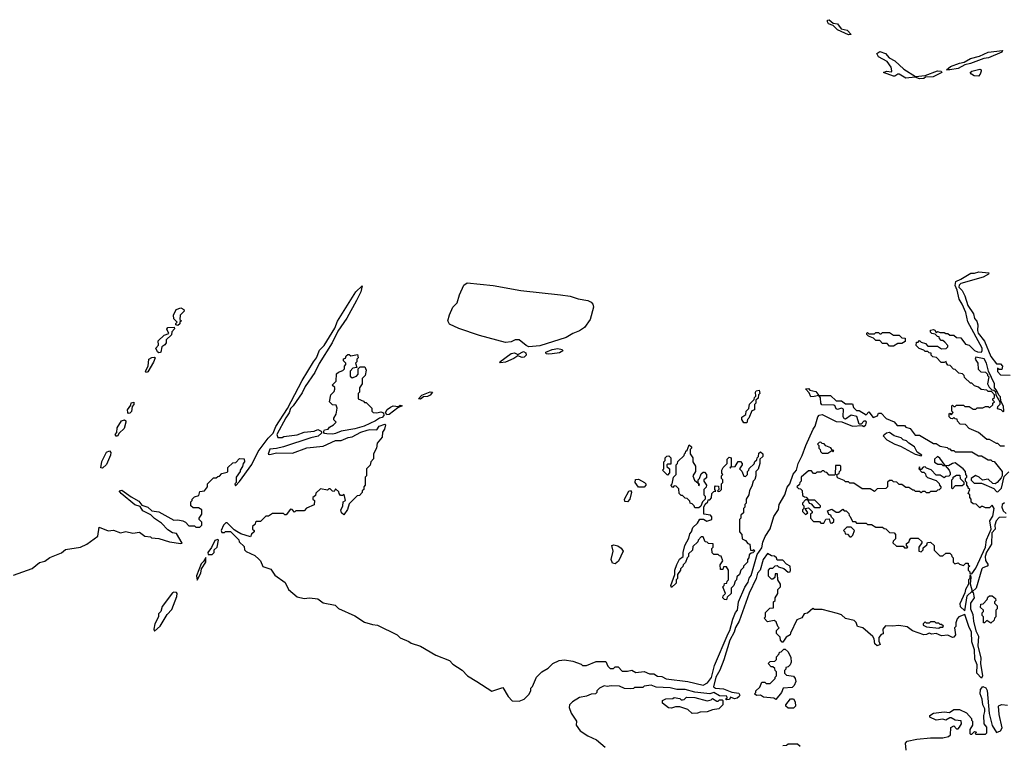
# Model space of a CAD drawing. Extents: x 2386897 to 2565480, y 579156 to 761880.
# Tile 14 of 191: x 2479631 to 2486812, y 598889 to 604181. Entities that reach past the tile are written whole.
import ezdxf

# ---------------------------------------------------------------- set-up
doc = ezdxf.new("R2010")
doc.units = 0

msp = doc.modelspace()

# ---------------------------------------------------------------- linework, layer by layer
at = {"layer": '0CON10XD'}
for points in [[(2485675, 604070), (2485595, 604106.2), (2485565, 604137.5), (2485531.3, 604151.3), (2485522, 604165), (2485523, 604177), (2485535, 604180.8), (2485565, 604156.7), (2485595, 604150), (2485623.3, 604113.3), (2485666.7, 604105), (2485695, 604072.5), (2485675, 604070)], [(2486195, 603748.9), (2486161.7, 603761.7), (2486095, 603755.4), (2486045, 603783.8), (2486035, 603783.3), (2486015, 603768.6), (2486005, 603769.4), (2485932.5, 603795), (2485954.2, 603805.8), (2485989.3, 603800.7), (2485993, 603807), (2485986.1, 603833.9), (2485956.9, 603876.9), (2485895, 603910), (2485882.5, 603935), (2485905, 603949.2), (2485946.2, 603935), (2485973.4, 603903.4), (2486015, 603880.4), (2486080.7, 603820.7), (2486165, 603766.7), (2486235, 603773.3), (2486325, 603808.6), (2486352.5, 603805), (2486356.7, 603795), (2486293.8, 603765), (2486238.8, 603761.2), (2486225, 603752.7), (2486195, 603748.9)], [(2486415, 603814.4), (2486390, 603815), (2486419.4, 603840.6), (2486485, 603864.4), (2486519.7, 603870.3), (2486565, 603897.5), (2486632.5, 603915), (2486695, 603942.9), (2486800, 603955), (2486795, 603944), (2486696.5, 603903.5), (2486662.3, 603897.7), (2486565, 603860.8), (2486525, 603852.2), (2486475, 603823.8), (2486415, 603814.4)], [(2486625, 603770), (2486592.3, 603772.3), (2486572.7, 603782.7), (2486563.8, 603795), (2486574.5, 603805.5), (2486635, 603821.2), (2486643.3, 603815), (2486643.3, 603805), (2486637, 603783), (2486625, 603770)], [(2486815, 601070), (2486785, 601070), (2486765, 601090), (2486755, 601090), (2486705, 601120), (2486685, 601120), (2486625, 601170), (2486555, 601200), (2486528.3, 601228.3), (2486491.7, 601231.7), (2486471.7, 601251.7), (2486468.3, 601268.3), (2486455, 601270), (2486445, 601280), (2486435, 601270), (2486421.7, 601271.7), (2486410, 601285), (2486410, 601305), (2486415, 601310), (2486425, 601300), (2486440, 601315), (2486430, 601325), (2486430, 601365), (2486435, 601370), (2486445, 601360), (2486455, 601360), (2486465, 601370), (2486515, 601370), (2486525, 601360), (2486555, 601360), (2486585, 601340), (2486605, 601340), (2486615, 601350), (2486655, 601350), (2486675, 601360), (2486695, 601360), (2486705, 601350), (2486728.3, 601371.7), (2486730, 601385), (2486740, 601395), (2486730, 601405), (2486730, 601415), (2486740, 601425), (2486740, 601445), (2486718.3, 601468.3), (2486695, 601470), (2486685, 601480), (2486643, 601483), (2486625, 601500), (2486595, 601510), (2486575, 601530), (2486565, 601530), (2486521.7, 601571.7), (2486520, 601585), (2486508.3, 601598.3), (2486481.7, 601601.7), (2486455, 601630), (2486441.7, 601631.7), (2486418.3, 601658.3), (2486401.7, 601661.7), (2486390, 601675), (2486388.3, 601688.3), (2486375, 601680), (2486351.7, 601681.7), (2486318.3, 601718.3), (2486291.7, 601721.7), (2486280, 601735), (2486278.3, 601748.3), (2486265, 601750), (2486255, 601760), (2486235, 601760), (2486225, 601770), (2486191.7, 601781.7), (2486170, 601805), (2486171.7, 601828.3), (2486185, 601830), (2486195, 601840), (2486205, 601830), (2486238.3, 601818.3), (2486255, 601800), (2486325, 601800), (2486355, 601780), (2486388.3, 601781.7), (2486400, 601795), (2486400, 601805), (2486378.3, 601828.3), (2486365, 601840), (2486351.7, 601841.7), (2486340, 601855), (2486338.3, 601868.3), (2486325, 601870), (2486308.3, 601888.3), (2486283, 601893), (2486273, 601903), (2486273.3, 601916.7), (2486295, 601922.5), (2486306.4, 601916.4), (2486315, 601900), (2486325, 601907.5), (2486345, 601900), (2486375, 601900), (2486385, 601892.5), (2486401.7, 601891.7), (2486415, 601880), (2486445, 601880), (2486465, 601862.5), (2486495, 601860), (2486530, 601815), (2486555, 601807.5), (2486595, 601768.8), (2486617.7, 601757.7), (2486645.8, 601755), (2486652.1, 601767.9), (2486650.6, 601785), (2486547.5, 601977.5), (2486531.2, 602045), (2486506.2, 602105), (2486482.3, 602142.3), (2486469.2, 602209.2), (2486453.2, 602243.2), (2486458.5, 602271.5), (2486495, 602287.5), (2486568.3, 602331.7), (2486595, 602332.5), (2486626.9, 602343.1), (2486700, 602335), (2486697.5, 602325), (2486657.1, 602302.9), (2486495, 602256.7), (2486483.1, 602245), (2486481.2, 602231.2), (2486504, 602205), (2486525.7, 602165.7), (2486547.3, 602097.3), (2486586.7, 602035), (2486595, 602002.5), (2486611.2, 601981.2), (2486618.8, 601955), (2486616, 601915), (2486621.2, 601895), (2486667.3, 601837.3), (2486715, 601723.3), (2486755, 601670), (2486785, 601670), (2486800, 601655), (2486795, 601630), (2486775, 601630), (2486761.7, 601638.3), (2486762.5, 601615), (2486785, 601590), (2486855, 601587.5)], [(2483345, 601796), (2483324, 601804), (2483275, 601846.7), (2483245, 601846.2), (2483215, 601831.2), (2483175, 601825.8), (2482985, 601876.9), (2482835, 601928.9), (2482765, 601960), (2482753.3, 601985), (2482765, 602028.8), (2482788.9, 602085), (2482821.4, 602115), (2482838.6, 602175), (2482870.9, 602245), (2482895, 602260.9), (2483085, 602241.1), (2483285, 602205.5), (2483574.6, 602174.6), (2483646.7, 602165), (2483704.6, 602144.6), (2483775, 602131.8), (2483800, 602120), (2483812.1, 602105), (2483816.1, 602085), (2483791.8, 601995), (2483750, 601935), (2483715, 601911.5), (2483665, 601892.2), (2483616.9, 601863.1), (2483425, 601803.1), (2483345, 601796)], [(2479585, 600128.8), (2479722, 600178), (2479775, 600222.5), (2479815, 600232.5), (2479851.7, 600258.3), (2479935, 600293.3), (2479965, 600316.7), (2480075, 600333.8), (2480120, 600355), (2480200, 600415), (2480210, 600480), (2480275, 600452.5), (2480315, 600456.7), (2480365, 600437.5), (2480405, 600447.5), (2480457, 600437), (2480505, 600442.5), (2480543, 600413), (2480585, 600410), (2480593, 600403), (2480645, 600396.7), (2480723.6, 600373.6), (2480805, 600360), (2480816.7, 600363.3), (2480775, 600432.5), (2480745, 600439.1), (2480710.6, 600460.6), (2480665, 600508.8), (2480613.1, 600543.1), (2480588.5, 600568.5), (2480527.8, 600597.8), (2480510, 600630), (2480471.8, 600641.8), (2480370, 600725), (2480357.5, 600745), (2480375, 600748.8), (2480445, 600700), (2480498.9, 600668.9), (2480521.2, 600641.2), (2480564.6, 600624.6), (2480595, 600600), (2480645, 600590.8), (2480755, 600531.2), (2480785, 600532.5), (2480820, 600525), (2480840, 600515), (2480865, 600490), (2480905, 600490), (2480915, 600480), (2480945, 600480), (2480960, 600495), (2480960, 600515), (2480940, 600535), (2480940, 600545), (2480960, 600575), (2480960, 600605), (2480935, 600620), (2480895, 600620), (2480880, 600635), (2480880, 600665), (2480890, 600675), (2480890, 600685), (2480905, 600700), (2480938.3, 600711.7), (2480945, 600740), (2480980, 600745), (2481000, 600775), (2481000, 600795), (2481045, 600840), (2481065, 600840), (2481075, 600850), (2481088.3, 600851.7), (2481105, 600870), (2481145, 600880), (2481150, 600885), (2481150, 600915), (2481185, 600950), (2481208.3, 600951.7), (2481235, 600980), (2481268.3, 600978.3), (2481270, 600955), (2481260, 600945), (2481257, 600923), (2481240, 600895), (2481240, 600885), (2481210, 600845), (2481210, 600805), (2481200, 600795), (2481205, 600780), (2481235, 600812.5), (2481325, 600936.7), (2481369.5, 601030.5), (2481442.2, 601127.8), (2481479.2, 601165), (2481498.9, 601215), (2481584.5, 601345.5), (2481690.4, 601549.6), (2481773.6, 601686.4), (2481796.3, 601713.7), (2481818.3, 601771.7), (2481850.6, 601805), (2481929.3, 601930.7), (2481947.8, 601982.2), (2482083.8, 602195), (2482130, 602240), (2482118.8, 602195), (2482087.7, 602132.3), (2482016.2, 602003.8), (2481951.7, 601908.3), (2481908.8, 601825), (2481816.1, 601673.9), (2481782.5, 601607.5), (2481713.4, 601506.6), (2481690, 601460), (2481625.6, 601364.4), (2481606.2, 601345), (2481597, 601313), (2481572.2, 601277.8), (2481506.7, 601155), (2481513.3, 601133.3), (2481545, 601132.5), (2481558.3, 601141.7), (2481655, 601153.3), (2481705, 601172.5), (2481779.3, 601180.7), (2481805, 601192.5), (2481830, 601180), (2481832.5, 601165), (2481807.3, 601142.7), (2481755, 601131.2), (2481555, 601065.7), (2481505, 601052.5), (2481455, 601047.5), (2481442.5, 601012.5), (2481455, 601010), (2481505, 601022.5), (2481621.7, 601018.3), (2481725, 601057.5), (2481845, 601070), (2481935, 601112.5), (2481975, 601112.5), (2482027, 601133), (2482055, 601137.5), (2482118.3, 601171.7), (2482165, 601187.5), (2482185, 601192.5), (2482235, 601190), (2482253.9, 601216.1), (2482295, 601230), (2482300, 601225), (2482292.5, 601195), (2482278.3, 601171.7), (2482273.8, 601136.2), (2482238.3, 601091.7), (2482232.5, 601055), (2482212.5, 601015), (2482211.7, 600978.3), (2482193, 600957), (2482187.5, 600932.5), (2482160, 600905), (2482160, 600855), (2482150, 600845), (2482150, 600785), (2482140, 600775), (2482140, 600755), (2482130, 600745), (2482128.3, 600731.7), (2482108.3, 600711.7), (2482091.7, 600708.3), (2482035, 600650), (2482021.7, 600608.3), (2481995, 600570), (2481977.5, 600585), (2481972.5, 600605), (2481987, 600633), (2481990, 600665), (2482007.5, 600675), (2481998.3, 600718.3), (2481985, 600710), (2481971.7, 600711.7), (2481960, 600725), (2481958.3, 600738.3), (2481935, 600760), (2481925, 600740), (2481911.7, 600741.7), (2481895, 600760), (2481885, 600760), (2481875, 600750), (2481825, 600760), (2481791.7, 600728.3), (2481788.3, 600711.7), (2481770, 600695), (2481770, 600685), (2481780, 600675), (2481778.3, 600641.7), (2481721.7, 600618.3), (2481705, 600600), (2481645, 600600), (2481635, 600590), (2481618.3, 600608.3), (2481605, 600610), (2481575, 600570), (2481565, 600570), (2481555, 600580), (2481475, 600580), (2481445, 600560), (2481425, 600560), (2481388.3, 600521.7), (2481355, 600520), (2481350, 600515), (2481348.3, 600501.7), (2481330, 600485), (2481330, 600465), (2481340, 600455), (2481340, 600445), (2481321.7, 600428.3), (2481315, 600410), (2481245, 600430), (2481215, 600447.5), (2481195, 600460), (2481145, 600511.2), (2481135, 600512), (2481116.2, 600495), (2481101.2, 600455), (2481105, 600440), (2481125, 600440), (2481133, 600447), (2481168.3, 600448.3), (2481228.3, 600388.3), (2481231.7, 600371.7), (2481268.3, 600338.3), (2481270, 600315), (2481281.7, 600301.7), (2481345, 600272.5), (2481375, 600247.5), (2481387.5, 600235), (2481405, 600192.5), (2481463, 600173), (2481490.7, 600130.7), (2481566.4, 600076.4), (2481592.5, 600025), (2481655, 599972), (2481705, 599958.8), (2481745, 599963.3), (2481805, 599956), (2481845, 599927.5), (2481930.7, 599910.7), (2481956.4, 599886.4), (2482075, 599833.3), (2482145, 599786.7), (2482205, 599768.8), (2482240, 599765), (2482383.6, 599693.6), (2482405, 599673.3), (2482470, 599645), (2482485, 599632.5), (2482555, 599612.5), (2482666.4, 599546.4), (2482767, 599507), (2482790.7, 599480.7), (2482857.7, 599437.7), (2482897.5, 599395), (2482965, 599353.8), (2483075, 599282.5), (2483155, 599310), (2483192.5, 599245), (2483223.6, 599213.6), (2483275, 599210), (2483310, 599225), (2483345, 599260), (2483360, 599285), (2483360, 599305), (2483371.7, 599318.3), (2483400, 599385), (2483440, 599425), (2483485, 599452.5), (2483520, 599485), (2483565, 599507.5), (2483605, 599512.5), (2483665, 599502.5), (2483725, 599480), (2483735, 599470), (2483765, 599470), (2483835, 599500), (2483905, 599500), (2483920, 599465), (2483938.3, 599448.3), (2483961.7, 599448.3), (2483975, 599460), (2483995, 599460), (2484025, 599430), (2484065, 599430), (2484095, 599437.5), (2484125, 599420), (2484185, 599427.5), (2484225, 599410), (2484255, 599410), (2484283, 599393), (2484315, 599390), (2484345, 599373.3), (2484505, 599353.8), (2484615, 599328.5), (2484646.5, 599343.5), (2484676.1, 599383.9), (2484699.2, 599470.8), (2484798.1, 599705), (2484809.4, 599725), (2484831.4, 599808.6), (2484852.5, 599857.5), (2484867.5, 599875), (2484873.3, 599935), (2484918.8, 600041.2), (2484945, 600077.5), (2484952.3, 600107.7), (2484965, 600127.5), (2485010, 600280), (2485045, 600330), (2485050.8, 600369.2), (2485068.8, 600411.2), (2485103.6, 600466.4), (2485131.4, 600558.6), (2485165, 600607.5), (2485170, 600645), (2485211.2, 600715), (2485228.8, 600771.2), (2485248.8, 600795), (2485273, 600867), (2485296.2, 600895), (2485309.2, 600945), (2485338.6, 601001.4), (2485364.1, 601075.9), (2485418.8, 601195), (2485433.9, 601216.1), (2485453.3, 601285)], [(2480785, 601950), (2480770, 601955), (2480770, 601965), (2480780, 601975), (2480755, 602000), (2480752.2, 602025), (2480772.1, 602067.9), (2480805, 602080), (2480828.3, 602068.3), (2480830, 602055), (2480802.5, 602025), (2480800, 601995), (2480810, 601985), (2480800, 601975), (2480798.3, 601961.7), (2480785, 601950)], [(2480645, 601750), (2480635, 601757.5), (2480624.2, 601785), (2480643.8, 601806.2), (2480641.1, 601838.9), (2480685, 601880), (2480718.3, 601891.7), (2480704.6, 601924.6), (2480712, 601935), (2480758.3, 601938.3), (2480760, 601925), (2480740, 601905), (2480737, 601883), (2480700, 601845), (2480700, 601825), (2480689.3, 601810.7), (2480667.5, 601795), (2480660, 601755), (2480655, 601752.5), (2480645, 601750)], [(2486005, 601800), (2485975, 601800), (2485958.3, 601818.3), (2485925, 601820), (2485905, 601840), (2485875, 601840), (2485858.3, 601858.3), (2485821.7, 601871.7), (2485810, 601885), (2485810, 601895), (2485815, 601900), (2485825, 601890), (2485865, 601890), (2485875, 601900), (2485895, 601900), (2485905, 601890), (2485915, 601890), (2485925, 601900), (2485975, 601900), (2486005, 601880), (2486045, 601880), (2486065, 601860), (2486088.3, 601858.3), (2486090, 601835), (2486065, 601820), (2486035, 601820), (2486005, 601800)], [(2483138.3, 601678.3), (2483132.5, 601685), (2483215, 601746.2), (2483240.7, 601750.7), (2483265, 601740), (2483305, 601760), (2483321.7, 601751.7), (2483324, 601735), (2483310.3, 601719.7), (2483295, 601717.5), (2483265, 601730), (2483235, 601710), (2483175, 601684.2), (2483138.3, 601678.3)], [(2483485, 601740.8), (2483470, 601745), (2483467.5, 601755), (2483515, 601775.7), (2483555, 601781.9), (2483587.5, 601775), (2483592.5, 601765), (2483568.3, 601751.7), (2483515, 601744.2), (2483485, 601740.8)], [(2480555, 601607.5), (2480547.5, 601617.5), (2480566.7, 601655), (2480572.5, 601705), (2480595, 601718), (2480615, 601720), (2480620, 601715), (2480607.7, 601682.3), (2480565, 601612.5), (2480555, 601607.5)], [(2481915, 601157.5), (2481870.5, 601160.5), (2481853.9, 601163.9), (2481847.5, 601175), (2481855, 601190), (2481880, 601195), (2481890.7, 601209.3), (2481920, 601225), (2481940, 601245), (2481923, 601263), (2481922.5, 601275), (2481940, 601305), (2481947.5, 601347.5), (2481938.3, 601368.3), (2481911.7, 601371.7), (2481890, 601395), (2481900, 601445), (2481925, 601470), (2481930, 601485), (2481928.3, 601498.3), (2481910, 601515), (2481940, 601545), (2481941.7, 601598.3), (2481955, 601610), (2481988.3, 601621.7), (2482000, 601635), (2482000, 601655), (2482010, 601665), (2482010, 601675), (2481991.7, 601691.7), (2481991.7, 601708.3), (2482008.3, 601711.7), (2482011.7, 601728.3), (2482025, 601740), (2482035, 601740), (2482045, 601730), (2482095, 601740), (2482100, 601715), (2482090, 601705), (2482090, 601685), (2482080, 601675), (2482090, 601645), (2482061.7, 601638.3), (2482041.7, 601618.3), (2482041.7, 601581.7), (2482055, 601570), (2482088.3, 601581.7), (2482100, 601595), (2482100, 601635), (2482115, 601650), (2482148.3, 601648.3), (2482157.5, 601625), (2482150, 601585), (2482130, 601565), (2482130, 601525), (2482110, 601495), (2482110, 601465), (2482100, 601455), (2482100, 601415), (2482138.3, 601398.3), (2482145, 601390), (2482158.3, 601388.3), (2482198.3, 601348.3), (2482200, 601325), (2482210, 601315), (2482235, 601313.8), (2482265, 601322), (2482283.9, 601313.9), (2482286.7, 601295), (2482275, 601280), (2482254.4, 601275.6), (2482225.7, 601254.3), (2482144, 601216), (2482075, 601196.2), (2481975, 601179.2), (2481935, 601163.8), (2481915, 601157.5)], [(2486805, 601320), (2486810, 601325), (2486806.7, 601363.3), (2486788.3, 601398.3), (2486785, 601430), (2486771.7, 601441.7), (2486755, 601480), (2486740, 601495), (2486740, 601525), (2486697.5, 601617.5), (2486683.8, 601675), (2486665, 601707.5), (2486605, 601720), (2486600, 601705), (2486620, 601675), (2486621.7, 601631.7), (2486641.7, 601611.7), (2486675, 601610), (2486690, 601595), (2486690, 601585), (2486700, 601575), (2486690, 601525), (2486701.7, 601501.7), (2486721.7, 601481.7), (2486735, 601480), (2486748.3, 601468.3), (2486750, 601445), (2486780, 601395), (2486780, 601375), (2486761.7, 601358.3), (2486760, 601345), (2486788.3, 601338.3), (2486805, 601320)], [(2482555, 601413.3), (2482540, 601415), (2482565, 601442.5), (2482625, 601465.8), (2482642.5, 601465), (2482625, 601442), (2482605, 601432.5), (2482575, 601430), (2482555, 601413.3)], [(2484935, 601240), (2484911.7, 601241.7), (2484897.5, 601265), (2484898.3, 601281.7), (2484928.3, 601301.7), (2484930, 601325), (2484950, 601345), (2484953, 601377), (2484988.3, 601411.7), (2484990, 601425), (2485000, 601435), (2484997.5, 601465), (2485002.5, 601475), (2485025, 601480), (2485030, 601455), (2485020, 601445), (2485018.3, 601421.7), (2485000, 601405), (2485000, 601385), (2484990, 601375), (2484990, 601335), (2484971.7, 601328.3), (2484950, 601275), (2484940, 601265), (2484935, 601240)], [(2485400.6, 601430.6), (2485388.8, 601458.8), (2485361.7, 601488.3), (2485385, 601490), (2485395, 601480), (2485438.3, 601468.3), (2485460, 601440), (2485425, 601432), (2485400.6, 601430.6)], [(2485453.3, 601285), (2485462.5, 601297.5), (2485485, 601301.2), (2485585, 601250), (2485627, 601247), (2485705, 601217.5), (2485775, 601220), (2485787, 601213), (2485802.5, 601225), (2485807.5, 601245), (2485801.7, 601251.7), (2485788.3, 601251.7), (2485768.3, 601231.7), (2485755, 601230), (2485736.7, 601286.7), (2485695, 601297.5), (2485655, 601266.7), (2485645, 601270), (2485637.5, 601287.5), (2485639.3, 601339.3), (2485625, 601347.5), (2485595, 601336.7), (2485585, 601342.5), (2485576.7, 601366.7), (2485569.3, 601369.3), (2485482.2, 601372.2), (2485473.1, 601385), (2485472.5, 601422.5), (2485460, 601440), (2485545, 601440), (2485585, 601400), (2485625, 601400), (2485655, 601380), (2485705, 601380), (2485711.7, 601351.7), (2485735, 601330), (2485755, 601330), (2485805, 601300), (2485825, 601320), (2485855, 601280), (2485888.3, 601291.7), (2485895, 601310), (2485915, 601310), (2485951.7, 601271.7), (2486008.3, 601248.3), (2486031.7, 601221.7), (2486085, 601220), (2486095, 601210), (2486125, 601200), (2486161.7, 601151.7), (2486195, 601150), (2486295, 601090), (2486315, 601090), (2486345, 601070), (2486395, 601060), (2486405, 601050), (2486415, 601050), (2486425, 601040), (2486445, 601040), (2486455, 601030), (2486575, 601030), (2486625, 601000), (2486645, 601000), (2486695, 600970), (2486715, 600970), (2486725, 600960), (2486738.3, 600958.3), (2486797.5, 600885), (2486797.5, 600855), (2486790.7, 600839.3), (2486760, 600805), (2486745, 600796.2), (2486727.7, 600797.7), (2486695, 600828.8), (2486653, 600823), (2486630, 600845), (2486603.3, 600856.7), (2486570, 600835), (2486571.7, 600821.7), (2486591.7, 600801.7), (2486645, 600800), (2486735, 600762.5), (2486755, 600740), (2486765, 600737.5), (2486791.5, 600765), (2486811.2, 600848.8), (2486845, 600883.3)], [(2480425, 601308.8), (2480418.8, 601315), (2480417.5, 601335), (2480440.7, 601369.3), (2480445, 601386), (2480462.5, 601392.5), (2480463.3, 601375), (2480451.2, 601358.8), (2480445.7, 601324.3), (2480435, 601311.2), (2480425, 601308.8)], [(2482309.3, 601299.3), (2482300, 601315), (2482312.2, 601337.8), (2482334.5, 601355.5), (2482355, 601365.8), (2482395, 601360), (2482405, 601368.8), (2482420, 601365), (2482388.8, 601351.2), (2482325, 601301.2), (2482309.3, 601299.3)], [(2480345, 601143.3), (2480333.9, 601143.9), (2480327.5, 601155), (2480339.3, 601170.7), (2480340.6, 601205), (2480373.9, 601256.1), (2480395, 601262), (2480403.8, 601255), (2480404.2, 601245), (2480391.7, 601198.3), (2480356.7, 601165), (2480345, 601143.3)], [(2486205, 601000), (2486210, 601005), (2486177, 601027), (2486156.4, 601066.4), (2486115, 601092.5), (2486100, 601110), (2486075, 601117.5), (2486061.2, 601131.2), (2486010, 601145), (2485975, 601170), (2485953.9, 601166.1), (2485930, 601145), (2485956.4, 601116.4), (2486013.9, 601083.9), (2486055, 601070), (2486163, 601013), (2486205, 601000)], [(2480235, 600910), (2480222.5, 600912.5), (2480230.3, 600959.7), (2480263.1, 601026.9), (2480285, 601036.2), (2480296, 601025), (2480294.2, 601005), (2480265, 600936.2), (2480235, 600910)], [(2484585, 600620), (2484555, 600620), (2484550, 600635), (2484535, 600650), (2484520, 600655), (2484518.3, 600668.3), (2484498.3, 600688.3), (2484485, 600690), (2484465, 600710), (2484455, 600710), (2484440, 600725), (2484438.3, 600758.3), (2484418.3, 600778.3), (2484405, 600780), (2484395, 600770), (2484380, 600785), (2484390, 600795), (2484400, 600845), (2484420, 600865), (2484420, 600935), (2484430, 600945), (2484431.7, 600958.3), (2484478.3, 601001.7), (2484480, 601015), (2484488.3, 601021.7), (2484490, 601035), (2484498.3, 601041.7), (2484515, 601080), (2484530, 601065), (2484530, 601055), (2484520, 601045), (2484520, 601015), (2484540, 600985), (2484540, 600955), (2484560, 600925), (2484560, 600885), (2484540, 600855), (2484551.7, 600821.7), (2484580, 600800), (2484585, 600780), (2484590, 600795), (2484580, 600800), (2484580, 600825), (2484590, 600835), (2484601.7, 600868.3), (2484615, 600880), (2484625, 600880), (2484640, 600865), (2484640, 600840), (2484620, 600825), (2484620, 600815), (2484640, 600785), (2484638.3, 600771.7), (2484620, 600755), (2484620, 600715), (2484630, 600705), (2484630, 600685), (2484610, 600665), (2484598.3, 600631.7), (2484585, 600620)], [(2485525, 601020), (2485555, 601040), (2485565, 601030), (2485568.3, 601038.3), (2485560, 601040), (2485548.3, 601058.3), (2485511.7, 601071.7), (2485498.3, 601088.3), (2485485, 601090), (2485475, 601100), (2485461.7, 601098.3), (2485450, 601085), (2485460, 601075), (2485460, 601055), (2485470, 601045), (2485471.7, 601031.7), (2485485, 601020), (2485525, 601020)], [(2484355, 600860), (2484320, 600895), (2484330, 600905), (2484330, 600955), (2484340, 600965), (2484340, 600985), (2484351.7, 600998.3), (2484365, 601000), (2484380, 600985), (2484380, 600940), (2484355, 600940), (2484350, 600935), (2484351.7, 600921.7), (2484370, 600905), (2484370, 600875), (2484355, 600860)], [(2484785, 599950), (2484771.7, 599951.7), (2484760, 599965), (2484761.7, 599978.3), (2484780, 599995), (2484760, 600045), (2484770, 600055), (2484771.7, 600068.3), (2484788.3, 600071.7), (2484790, 600085), (2484800, 600095), (2484800, 600165), (2484785, 600190), (2484765, 600190), (2484758.3, 600171.7), (2484741.7, 600171.7), (2484740, 600205), (2484760, 600235), (2484748.3, 600268.3), (2484735, 600270), (2484725, 600280), (2484695, 600280), (2484681.7, 600291.7), (2484680, 600325), (2484690, 600335), (2484688.3, 600358.3), (2484655, 600360), (2484645, 600370), (2484631.7, 600371.7), (2484615, 600410), (2484601.7, 600408.3), (2484580, 600385), (2484578.3, 600371.7), (2484541.7, 600338.3), (2484538.3, 600311.7), (2484510, 600285), (2484510, 600265), (2484500, 600255), (2484488.3, 600221.7), (2484470, 600205), (2484468.3, 600191.7), (2484450, 600175), (2484450, 600165), (2484430, 600135), (2484430, 600105), (2484420, 600095), (2484418.3, 600071.7), (2484385, 600040), (2484380, 600055), (2484410, 600135), (2484410, 600165), (2484423, 600207), (2484443.6, 600246.4), (2484470, 600265), (2484470, 600295), (2484483, 600347), (2484511.7, 600398.3), (2484518.3, 600431.7), (2484530, 600445), (2484541.7, 600478.3), (2484575, 600510), (2484592.3, 600537.7), (2484618, 600538), (2484643.3, 600523.3), (2484680, 600535), (2484680, 600555), (2484668.3, 600568.3), (2484620, 600575), (2484620, 600625), (2484631.7, 600648.3), (2484650, 600665), (2484651.7, 600678.3), (2484665, 600680), (2484677, 600693), (2484680, 600725), (2484695, 600740), (2484708.3, 600741.7), (2484700, 600755), (2484700, 600775), (2484705, 600780), (2484728.3, 600778.3), (2484730, 600755), (2484720, 600745), (2484725, 600740), (2484738.3, 600741.7), (2484750, 600755), (2484750, 600795), (2484760, 600805), (2484760, 600825), (2484750, 600835), (2484750, 600855), (2484760, 600865), (2484753, 600873), (2484752.5, 600895), (2484762.5, 600915), (2484790, 600945), (2484790, 600975), (2484805, 600990), (2484820, 600985), (2484820, 600920), (2484810, 600915), (2484815, 600910), (2484820, 600920), (2484848.3, 600921.7), (2484871.7, 600958.3), (2484888.3, 600958.3), (2484900, 600945), (2484900, 600935), (2484880, 600905), (2484898.3, 600888.3), (2484911.7, 600851.7), (2484925, 600850), (2484930, 600855), (2484940, 600865), (2484940, 600885), (2484950, 600895), (2484951.7, 600908.3), (2484988.3, 600941.7), (2484991.7, 600958.3), (2485008.3, 600971.7), (2485010, 600985), (2485020, 600995), (2485021.7, 601018.3), (2485035, 601030), (2485050, 601015), (2485050, 600995), (2485030, 600975), (2485030, 600945), (2485017, 600903), (2485000, 600885), (2485000, 600855), (2484991.7, 600828.3), (2484980, 600815), (2484971.7, 600778.3), (2484953, 600747), (2484950, 600715), (2484930, 600685), (2484930, 600655), (2484920, 600645), (2484920, 600625), (2484910, 600615), (2484910, 600585), (2484891.7, 600568.3), (2484890, 600545), (2484880, 600535), (2484880, 600445), (2484897, 600427), (2484900, 600395), (2484925, 600382.5), (2484941.7, 600361.7), (2484957.5, 600355), (2484961.7, 600311.7), (2484975, 600310), (2484985, 600317.5), (2484990, 600305), (2484978.3, 600291.7), (2484965, 600290), (2484951.7, 600278.3), (2484950, 600255), (2484940, 600245), (2484940, 600225), (2484910, 600195), (2484910, 600185), (2484890, 600165), (2484880, 600135), (2484861.7, 600118.3), (2484860, 600095), (2484850, 600085), (2484840, 600055), (2484820, 600035), (2484820, 599995), (2484791.7, 599968.3), (2484785, 599950)], [(2486575, 600140), (2486605, 600181.2), (2486676.4, 600333.6), (2486682.1, 600387.9), (2486715.8, 600464.2), (2486707.1, 600525), (2486729.3, 600560.7), (2486738.8, 600615), (2486725, 600640), (2486705, 600620), (2486675, 600620), (2486655, 600630), (2486645, 600630), (2486635, 600620), (2486608.3, 600648.3), (2486585, 600650), (2486571.7, 600661.7), (2486570, 600685), (2486560, 600695), (2486560, 600715), (2486550, 600725), (2486560, 600755), (2486550, 600765), (2486550, 600775), (2486540, 600785), (2486540, 600805), (2486530, 600815), (2486530, 600835), (2486540, 600845), (2486540, 600855), (2486533, 600863), (2486530, 600885), (2486512.5, 600905), (2486455, 600948), (2486435, 600944.3), (2486405, 600926.7), (2486380, 600930), (2486343, 600983), (2486325, 600994), (2486303.3, 600975), (2486303, 600953), (2486328.3, 600938.3), (2486355, 600940), (2486365, 600930), (2486380, 600930), (2486410, 600895), (2486417, 600877), (2486417.5, 600862.5), (2486408.3, 600851.7), (2486385, 600850), (2486375, 600840), (2486345, 600860), (2486315, 600860), (2486278.3, 600898.3), (2486245, 600910), (2486235, 600920), (2486221.7, 600918.3), (2486205, 600900), (2486200, 600900), (2486195, 600920), (2486190, 600905), (2486211.7, 600881.7), (2486225, 600880), (2486238.3, 600868.3), (2486240, 600855), (2486251.7, 600841.7), (2486315, 600820), (2486338.3, 600798.3), (2486340, 600785), (2486350, 600775), (2486350, 600765), (2486338.3, 600751.7), (2486325, 600750), (2486315, 600740), (2486275, 600740), (2486265, 600730), (2486245, 600730), (2486235, 600740), (2486215, 600740), (2486205, 600730), (2486195, 600740), (2486165, 600740), (2486155, 600750), (2486145, 600750), (2486115, 600770), (2486095, 600770), (2486065, 600790), (2486045, 600790), (2486028.3, 600808.3), (2486005, 600810), (2485995, 600820), (2485975, 600820), (2485961.7, 600808.3), (2485960, 600775), (2485948.3, 600761.7), (2485885, 600760), (2485865, 600740), (2485835, 600760), (2485775, 600760), (2485715, 600800), (2485685, 600800), (2485675, 600810), (2485655, 600810), (2485645, 600820), (2485595, 600840), (2485590, 600865), (2485608.3, 600871.7), (2485610, 600885), (2485620, 600895), (2485620, 600925), (2485615, 600930), (2485581.7, 600928.3), (2485580, 600865), (2485575, 600860), (2485535, 600860), (2485518.3, 600878.3), (2485505, 600880), (2485495, 600890), (2485485, 600890), (2485475, 600880), (2485445, 600880), (2485435, 600870), (2485421.7, 600871.7), (2485405, 600890), (2485385, 600890), (2485330, 600845), (2485330, 600815), (2485320, 600805), (2485318.3, 600791.7), (2485300, 600775), (2485311.7, 600761.7), (2485325, 600760), (2485338.3, 600748.3), (2485341.7, 600711.7), (2485355, 600700), (2485368.3, 600698.3), (2485380, 600685), (2485380, 600680), (2485361.7, 600678.3), (2485340, 600655), (2485340, 600645), (2485350, 600635), (2485350, 600615), (2485340, 600605), (2485340, 600595), (2485361.7, 600571.7), (2485380, 600585), (2485360, 600615), (2485385, 600620), (2485410, 600595), (2485410, 600585), (2485400, 600575), (2485400, 600545), (2485421.7, 600521.7), (2485465, 600520), (2485475, 600510), (2485495, 600510), (2485511.7, 600538.3), (2485535, 600540), (2485541.7, 600511.7), (2485555, 600510), (2485568.3, 600521.7), (2485570, 600535), (2485551.7, 600551.7), (2485548.3, 600568.3), (2485531.7, 600571.7), (2485521.7, 600598.3), (2485555, 600610), (2485585, 600590), (2485605, 600590), (2485635, 600610), (2485645, 600600), (2485658.3, 600598.3), (2485678.3, 600578.3), (2485680, 600565), (2485688.3, 600558.3), (2485705, 600520), (2485725, 600520), (2485735, 600510), (2485805, 600510), (2485815, 600500), (2485845, 600500), (2485875, 600480), (2485925, 600480), (2485935, 600470), (2485948.3, 600468.3), (2485975, 600440), (2486008.3, 600438.3), (2486020, 600425), (2486020, 600395), (2486001.7, 600378.3), (2486000, 600365), (2486025, 600340), (2486075, 600340), (2486085, 600330), (2486105, 600330), (2486110, 600335), (2486100, 600345), (2486100, 600360), (2486118.3, 600371.7), (2486120, 600385), (2486131.7, 600398.3), (2486185, 600400), (2486210, 600375), (2486210, 600365), (2486190, 600335), (2486190, 600305), (2486205, 600300), (2486220, 600315), (2486221.7, 600328.3), (2486248.3, 600351.7), (2486251.7, 600368.3), (2486275, 600370), (2486300, 600345), (2486301.7, 600311.7), (2486341.7, 600271.7), (2486365, 600270), (2486385, 600290), (2486415, 600290), (2486428.3, 600278.3), (2486430, 600265), (2486440, 600255), (2486440, 600225), (2486451.7, 600211.7), (2486475, 600220), (2486485, 600210), (2486515, 600200), (2486531.7, 600218.3), (2486548.3, 600218.3), (2486550, 600205), (2486560, 600195), (2486550, 600185), (2486550, 600165), (2486560, 600155), (2486561.7, 600141.7), (2486575, 600140)], [(2484145, 600771.2), (2484120, 600805), (2484123.6, 600826.4), (2484145, 600830), (2484188.8, 600805), (2484198.8, 600795), (2484198.8, 600785), (2484185, 600772), (2484145, 600771.2)], [(2486435, 600760), (2486430, 600765), (2486430, 600825), (2486440, 600835), (2486440, 600845), (2486465, 600860), (2486488.3, 600858.3), (2486490, 600835), (2486518.3, 600808.3), (2486518.3, 600791.7), (2486505, 600780), (2486455, 600780), (2486435, 600760)], [(2484065, 600664.2), (2484045, 600666.7), (2484041.4, 600685), (2484075, 600742.5), (2484085, 600746.7), (2484092.5, 600735), (2484081.2, 600685), (2484065, 600664.2)], [(2485465, 600620), (2485431.7, 600621.7), (2485408.3, 600648.3), (2485391.7, 600651.7), (2485380, 600680), (2485428.3, 600678.3), (2485468.3, 600638.3), (2485470, 600625), (2485465, 600620)], [(2486815, 600657.8), (2486796.9, 600645), (2486793.8, 600625), (2486805, 600598.8), (2486825, 600580)], [(2486825, 600552.5), (2486775, 600549.2), (2486753.3, 600525), (2486742.9, 600495), (2486745.7, 600465), (2486722.2, 600437.8), (2486718.6, 600355), (2486681.5, 600298.5), (2486672.2, 600265), (2486674.4, 600235.6), (2486693.8, 600205), (2486687.5, 600195), (2486656, 600184), (2486647.9, 600175), (2486608.2, 600035), (2486580, 600010), (2486566.2, 600063.8), (2486570, 600115), (2486567.5, 600127.5), (2486561.7, 600128.3), (2486560, 600105), (2486552.5, 600095), (2486552.5, 600065), (2486530, 600025), (2486525, 600000), (2486488.3, 599921.7), (2486491.7, 599901.7), (2486525, 599870), (2486541.2, 599978.8), (2486575, 600010), (2486585, 600002.5), (2486592.9, 599965), (2486566.9, 599925), (2486566.4, 599885), (2486582.8, 599842.8), (2486587.1, 599795), (2486605, 599722.5), (2486623.3, 599685), (2486619.4, 599615), (2486641.9, 599525), (2486639.5, 599485), (2486653.1, 599395), (2486645, 599379.2), (2486611.4, 599415), (2486613.5, 599475), (2486597.2, 599517.2), (2486594.4, 599585), (2486576.4, 599643.6), (2486572.5, 599715), (2486553.3, 599755), (2486525, 599843.3), (2486480, 599825), (2486468.3, 599811.7), (2486458.3, 599781.7), (2486460, 599755), (2486450, 599745), (2486457.1, 599695), (2486445, 599677.5), (2486434.3, 599674.3), (2486401.7, 599691.7), (2486355, 599686.9), (2486315, 599703.8), (2486285, 599700), (2486265, 599707.5), (2486243.9, 599696.1), (2486225, 599694), (2486142.8, 599722.8), (2486105, 599753.8), (2486042.3, 599762.3), (2485996.7, 599756.7), (2485945, 599760), (2485927.5, 599735), (2485928.3, 599701.7), (2485913.6, 599696.4), (2485897.5, 599675), (2485898.3, 599648.3), (2485907.5, 599625), (2485885, 599613.3), (2485868.3, 599628.3), (2485862.5, 599665), (2485853, 599683), (2485780, 599745), (2485742.5, 599755), (2485732.5, 599785), (2485718.3, 599798.3), (2485653, 599813), (2485625, 599840), (2485595, 599850), (2485485, 599878.8), (2485428.3, 599878.3), (2485415, 599887.5), (2485377, 599853), (2485351.7, 599848.3), (2485335, 599817.5), (2485300, 599805), (2485253, 599707), (2485250, 599695), (2485221.7, 599678.3), (2485198.3, 599641.7), (2485191.7, 599641.7), (2485180, 599655), (2485178.3, 599678.3), (2485150, 599705), (2485150, 599725), (2485170, 599745), (2485160, 599755), (2485148.3, 599788.3), (2485135, 599800), (2485085, 599790), (2485060, 599815), (2485070, 599825), (2485071.7, 599858.3), (2485101.7, 599888.3), (2485128.3, 599891.7), (2485130, 599935), (2485140, 599945), (2485140, 599965), (2485160, 599995), (2485160, 600025), (2485180, 600045), (2485180, 600065), (2485160, 600095), (2485158.3, 600138.3), (2485141.7, 600138.3), (2485138.3, 600111.7), (2485125, 600100), (2485115, 600100), (2485093, 600123), (2485093, 600167), (2485105, 600180), (2485125, 600180), (2485141.7, 600198.3), (2485155, 600200), (2485165, 600190), (2485205, 600177.5), (2485235, 600152.5), (2485250, 600155), (2485252.5, 600165), (2485250, 600195), (2485225, 600210), (2485198.3, 600238.3), (2485155, 600240), (2485150, 600255), (2485137, 600267), (2485115, 600270), (2485085, 600286.7), (2485053.1, 600245), (2485030.8, 600165), (2485012.9, 600145), (2485002.9, 600105), (2484952.2, 599997.8), (2484879.2, 599795), (2484851.8, 599748.2), (2484843.3, 599715), (2484811.1, 599655), (2484767.2, 599512.8), (2484736.7, 599436.7)], [(2485695, 600410), (2485708.3, 600421.7), (2485720, 600455), (2485695, 600480), (2485665, 600480), (2485640, 600455), (2485650, 600445), (2485651.7, 600431.7), (2485668.3, 600428.3), (2485685, 600410), (2485695, 600410)], [(2481035, 600280), (2481050, 600295), (2481050, 600315), (2481070, 600335), (2481080, 600385), (2481075, 600390), (2481055, 600382.5), (2481029.5, 600330.5), (2481004, 600295), (2481005, 600280), (2481035, 600280)], [(2483975, 600213.3), (2483955, 600217.5), (2483945.6, 600245), (2483960, 600305), (2483948.8, 600345), (2483965, 600351.4), (2483993.6, 600343.6), (2484017.7, 600327.7), (2484033.1, 600305), (2483998.8, 600231.2), (2483975, 600213.3)], [(2480925, 600092.5), (2480952.5, 600145), (2480957.5, 600175), (2480987.5, 600225), (2480987.5, 600257.5), (2480971.7, 600228.3), (2480955, 600212.5), (2480920, 600125), (2480925, 600092.5)], [(2480615, 599720), (2480655, 599757.5), (2480707, 599843), (2480740.7, 599879.3), (2480776, 599975), (2480778.8, 599995), (2480773.8, 600003.8), (2480755, 600006.2), (2480745, 600000), (2480669.3, 599900.7), (2480660, 599865), (2480643, 599847), (2480642.5, 599825), (2480616.7, 599775), (2480610, 599735), (2480615, 599720)], [(2486715, 599780), (2486685, 599800), (2486668.3, 599781.7), (2486661.7, 599781.7), (2486660, 599825), (2486650, 599835), (2486650, 599855), (2486660, 599865), (2486660, 599875), (2486640, 599895), (2486641.7, 599918.3), (2486658.3, 599921.7), (2486688.3, 599951.7), (2486691.7, 599968.3), (2486705, 599980), (2486725, 599980), (2486748.3, 599958.3), (2486750, 599945), (2486740, 599935), (2486740, 599925), (2486760, 599905), (2486760, 599885), (2486750, 599875), (2486750, 599825), (2486740, 599815), (2486738.3, 599801.7), (2486715, 599780)], [(2486335, 599742.5), (2486345, 599750), (2486365, 599750), (2486368.3, 599758.3), (2486355, 599770), (2486345, 599770), (2486335, 599780), (2486315, 599780), (2486305, 599790), (2486275, 599790), (2486265, 599780), (2486245, 599780), (2486235, 599790), (2486220, 599775), (2486220, 599765), (2486245, 599752.5), (2486335, 599742.5)], [(2485145, 599222.5), (2485131.7, 599231.7), (2485055, 599240), (2485035, 599253.3), (2485005, 599252.5), (2484990, 599265), (2485000, 599275), (2485000, 599285), (2485028.3, 599311.7), (2485045, 599350), (2485065, 599350), (2485075, 599340), (2485105, 599340), (2485140, 599375), (2485140, 599385), (2485150, 599395), (2485150, 599425), (2485140, 599435), (2485138.3, 599448.3), (2485125, 599460), (2485111.7, 599461.7), (2485090, 599485), (2485105, 599500), (2485138.3, 599501.7), (2485150, 599515), (2485150, 599535), (2485170, 599555), (2485171.7, 599568.3), (2485185, 599570), (2485205, 599590), (2485215, 599590), (2485235, 599570), (2485255, 599530), (2485257.5, 599495), (2485250, 599475), (2485235, 599460), (2485220, 599455), (2485220, 599445), (2485210, 599435), (2485210, 599415), (2485225, 599400), (2485275, 599392.5), (2485287, 599377), (2485292.5, 599355), (2485280, 599325), (2485265, 599310), (2485200, 599305), (2485187, 599273), (2485145, 599222.5)], [(2484736.7, 599436.7), (2484708.9, 599385), (2484691.2, 599315), (2484706, 599306), (2484765, 599300.8), (2484825, 599277.5), (2484875, 599270), (2484882.5, 599255), (2484877.5, 599245), (2484865, 599232.5), (2484845, 599227.5), (2484815, 599240), (2484808.3, 599221.7), (2484785, 599220), (2484780, 599225), (2484790, 599235), (2484787.5, 599247.5), (2484735, 599250), (2484695, 599273.3), (2484665, 599263.3), (2484555, 599277.5), (2484485, 599295.5), (2484425, 599295.7), (2484375, 599306.7), (2484272.5, 599312.5), (2484236.8, 599326.8), (2484185, 599320), (2484175, 599310), (2484115, 599310), (2484107, 599303), (2484085, 599300), (2484043, 599303), (2484005, 599320), (2483945, 599322.5), (2483915, 599317.5), (2483895, 599322.5), (2483860, 599305), (2483840, 599285), (2483840, 599275), (2483830, 599265), (2483798.3, 599261.7), (2483765, 599247.5), (2483715, 599237.5), (2483663.6, 599206.4), (2483640, 599185), (2483637.5, 599165), (2483654.1, 599124.1), (2483692.5, 599065), (2483690, 599035), (2483720, 598995), (2483775, 598957.5), (2483838.3, 598928.3), (2483900, 598875)], [(2486097, 598853), (2486092.5, 598905), (2486105, 598920), (2486175, 598933.3), (2486275, 598942.5), (2486363, 598943), (2486405, 598952.5), (2486420, 598965), (2486421.7, 599018.3), (2486445, 599030), (2486465, 599010), (2486475, 599010), (2486485, 599020), (2486500, 599045), (2486497, 599067), (2486453, 599073), (2486425, 599090), (2486415, 599090), (2486385, 599072.5), (2486365, 599080), (2486315, 599072.5), (2486270, 599095), (2486270, 599105), (2486295, 599122.5), (2486375, 599132.5), (2486411.7, 599128.3), (2486445, 599150), (2486485, 599150), (2486536.4, 599126.4), (2486572.5, 599085), (2486573, 599073), (2486580, 599065), (2486580, 599035), (2486560, 599005), (2486560, 598975), (2486565, 598970), (2486575, 598970), (2486595, 598990), (2486610, 598985), (2486600, 598975), (2486605, 598970), (2486675, 598970), (2486685, 598980), (2486685, 599020), (2486666.2, 599046.2), (2486662, 599105), (2486670.8, 599135), (2486669.4, 599155), (2486655.6, 599185), (2486650.9, 599225), (2486636.9, 599265), (2486637.8, 599295), (2486655, 599318.8), (2486678.6, 599308.6), (2486688, 599288), (2486701.2, 599121.2), (2486722.9, 599032.9), (2486755, 598982), (2486783.8, 598995), (2486796.2, 599015), (2486773.9, 599113.9), (2486770, 599175), (2486775, 599180), (2486795, 599187.5), (2486835, 599182.5)], [(2484535, 599120), (2484505, 599150), (2484445, 599170), (2484415, 599170), (2484385, 599160), (2484363, 599163), (2484320, 599195), (2484320, 599215), (2484343, 599227), (2484395, 599230), (2484405, 599237.5), (2484445, 599230), (2484455, 599220), (2484465, 599220), (2484477, 599223), (2484495, 599240), (2484555, 599237.5), (2484645, 599212.5), (2484675, 599220), (2484685, 599230), (2484715, 599210), (2484725, 599210), (2484735, 599220), (2484755, 599220), (2484760, 599215), (2484760, 599185), (2484730, 599155), (2484685, 599147.5), (2484645, 599132.5), (2484595, 599130), (2484575, 599122.5), (2484535, 599120)], [(2485275, 599160), (2485235, 599160), (2485220, 599175), (2485220, 599185), (2485253, 599227), (2485275, 599227.5), (2485287, 599207), (2485290, 599175), (2485275, 599160)], [(2485198.3, 598888.3), (2485225, 598890), (2485235, 598900), (2485305, 598900), (2485323, 598883)]]:
    msp.add_lwpolyline(points, dxfattribs=at)

doc.saveas('drawing.dxf')
